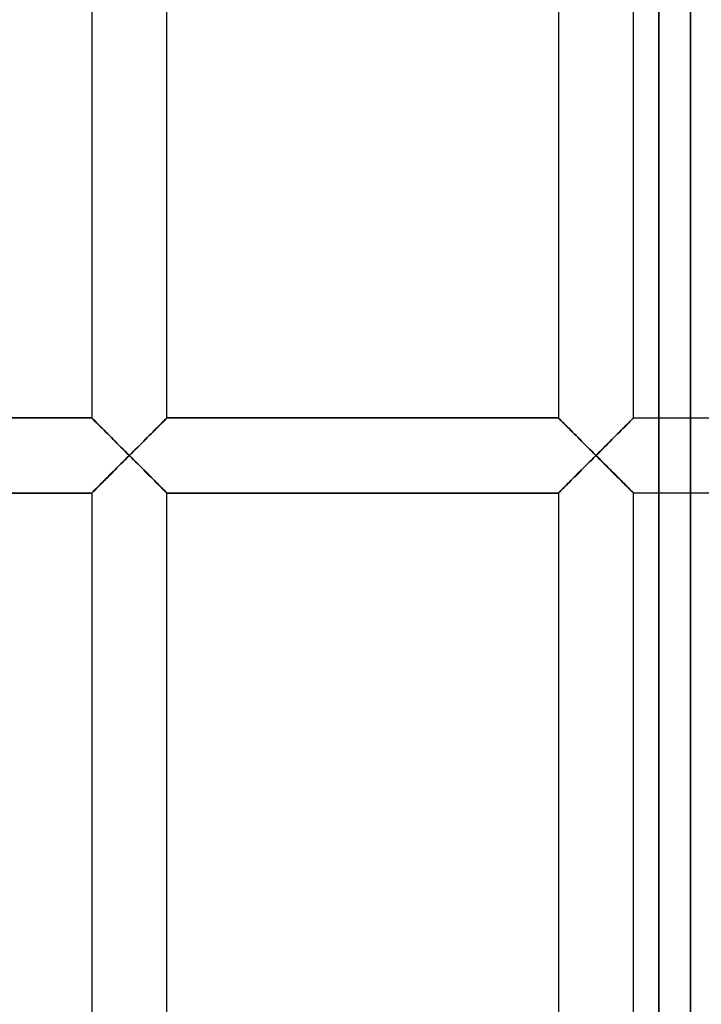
# Model space of a CAD drawing. Header units: millimetres. Extents: x -102 to 110, y -250 to 250.
# Tile 11 of 23: x 25 to 46, y -17 to 13. Entities that reach past the tile are written whole.
import ezdxf

# ---------------------------------------------------------------- set-up
doc = ezdxf.new("R2010")
doc.units = ezdxf.units.MM
doc.layers.add('HIDDEN', color=7, linetype='Continuous')
doc.layers.add('THICK', color=7, linetype='Continuous')

msp = doc.modelspace()

# ---------------------------------------------------------------- linework, layer by layer
at = {"layer": 'HIDDEN'}
for p, q in [((45.143, 47.306), (45.143, 0)), ((46.117, 47.057), (46.117, 0)), ((27.64, 1.16), (15.56, 1.16)), ((27.64, 1.16), (27.643, 1.157)), ((27.64, 1.16), (27.64, 1.16)), ((27.64, 1.16), (27.64, 1.16)), ((27.64, 1.16), (27.64, 1.16)), ((27.64, 1.16), (27.64, 1.16)), ((27.64, 1.16), (27.64, 1.16)), ((27.64, 1.16), (27.64, 1.16)), ((27.64, 1.16), (27.643, 1.156)), ((27.643, 1.156), (27.64, 1.16)), ((27.64, 1.16), (27.64, 1.16)), ((27.64, 1.16), (27.64, 1.16)), ((27.64, 1.16), (27.64, 1.16)), ((27.64, 1.16), (27.64, 1.16)), ((27.64, 1.16), (27.64, 1.16)), ((27.64, 1.16), (27.64, 1.16)), ((27.643, 1.157), (27.652, 1.148)), ((27.643, 1.156), (27.653, 1.146)), ((27.653, 1.146), (27.643, 1.156)), ((27.652, 1.148), (27.666, 1.134)), ((27.653, 1.146), (27.669, 1.13)), ((27.669, 1.13), (27.653, 1.146)), ((27.666, 1.134), (27.686, 1.115)), ((27.669, 1.13), (27.692, 1.108)), ((27.692, 1.108), (27.669, 1.13)), ((27.686, 1.115), (27.71, 1.091)), ((27.692, 1.108), (27.719, 1.08)), ((27.719, 1.08), (27.692, 1.108)), ((27.71, 1.091), (27.739, 1.062)), ((27.719, 1.08), (27.752, 1.047)), ((27.752, 1.047), (27.719, 1.08)), ((27.739, 1.062), (27.771, 1.03)), ((27.752, 1.047), (27.788, 1.01)), ((27.788, 1.01), (27.752, 1.047)), ((27.771, 1.03), (27.807, 0.994)), ((27.788, 1.01), (27.829, 0.97)), ((27.829, 0.97), (27.788, 1.01)), ((27.807, 0.994), (27.847, 0.955)), ((27.829, 0.97), (27.873, 0.925)), ((27.873, 0.925), (27.829, 0.97)), ((27.847, 0.955), (27.889, 0.913)), ((27.873, 0.925), (27.92, 0.878)), ((27.92, 0.878), (27.873, 0.925)), ((27.889, 0.913), (27.933, 0.868)), ((29.667, 0.868), (29.711, 0.913)), ((29.727, 0.925), (29.68, 0.878)), ((29.68, 0.878), (29.727, 0.925)), ((29.711, 0.913), (29.753, 0.955)), ((29.771, 0.97), (29.727, 0.925)), ((29.727, 0.925), (29.771, 0.97)), ((29.753, 0.955), (29.793, 0.994)), ((29.812, 1.01), (29.771, 0.97)), ((29.771, 0.97), (29.812, 1.01)), ((29.793, 0.994), (29.829, 1.03)), ((29.848, 1.047), (29.812, 1.01)), ((29.812, 1.01), (29.848, 1.047)), ((29.829, 1.03), (29.861, 1.062)), ((29.881, 1.08), (29.848, 1.047)), ((29.848, 1.047), (29.881, 1.08)), ((29.861, 1.062), (29.89, 1.091)), ((29.908, 1.108), (29.881, 1.08)), ((29.881, 1.08), (29.908, 1.108)), ((29.89, 1.091), (29.914, 1.115)), ((29.931, 1.13), (29.908, 1.108)), ((29.908, 1.108), (29.931, 1.13)), ((29.914, 1.115), (29.934, 1.134)), ((29.947, 1.146), (29.931, 1.13)), ((29.931, 1.13), (29.947, 1.146)), ((29.934, 1.134), (29.948, 1.148)), ((29.957, 1.156), (29.947, 1.146)), ((29.947, 1.146), (29.957, 1.156)), ((29.948, 1.148), (29.957, 1.157)), ((29.957, 1.157), (29.96, 1.16)), ((29.96, 1.16), (29.957, 1.156)), ((29.957, 1.156), (29.96, 1.16)), ((42.04, 1.16), (29.96, 1.16)), ((29.96, 1.16), (29.96, 1.16)), ((29.96, 1.16), (29.96, 1.16)), ((29.96, 1.16), (29.96, 1.16)), ((29.96, 1.16), (29.96, 1.16)), ((29.96, 1.16), (29.96, 1.16)), ((29.96, 1.16), (29.96, 1.16)), ((29.96, 1.16), (29.96, 1.16)), ((29.96, 1.16), (29.96, 1.16)), ((29.96, 1.16), (29.96, 1.16)), ((29.96, 1.16), (29.96, 1.16)), ((29.96, 1.16), (29.96, 1.16)), ((29.96, 1.16), (29.96, 1.16)), ((42.04, 1.16), (42.043, 1.157)), ((42.04, 1.16), (42.04, 1.16)), ((42.04, 1.16), (42.04, 1.16)), ((42.04, 1.16), (42.04, 1.16)), ((42.04, 1.16), (42.04, 1.16)), ((42.04, 1.16), (42.04, 1.16)), ((42.04, 1.16), (42.04, 1.16)), ((42.04, 1.16), (42.043, 1.156)), ((42.043, 1.156), (42.04, 1.16)), ((42.04, 1.16), (42.04, 1.16)), ((42.04, 1.16), (42.04, 1.16)), ((42.04, 1.16), (42.04, 1.16)), ((42.04, 1.16), (42.04, 1.16)), ((42.04, 1.16), (42.04, 1.16)), ((42.04, 1.16), (42.04, 1.16)), ((42.043, 1.157), (42.052, 1.148)), ((42.043, 1.156), (42.053, 1.146)), ((42.053, 1.146), (42.043, 1.156)), ((42.052, 1.148), (42.066, 1.134)), ((42.053, 1.146), (42.069, 1.13)), ((42.069, 1.13), (42.053, 1.146)), ((42.066, 1.134), (42.086, 1.115)), ((42.069, 1.13), (42.092, 1.108)), ((42.092, 1.108), (42.069, 1.13)), ((42.086, 1.115), (42.11, 1.091)), ((42.092, 1.108), (42.119, 1.08)), ((42.119, 1.08), (42.092, 1.108)), ((42.11, 1.091), (42.139, 1.062)), ((42.119, 1.08), (42.152, 1.047)), ((42.152, 1.047), (42.119, 1.08)), ((42.139, 1.062), (42.171, 1.03)), ((42.152, 1.047), (42.188, 1.01)), ((42.188, 1.01), (42.152, 1.047)), ((42.171, 1.03), (42.207, 0.994)), ((42.188, 1.01), (42.229, 0.97)), ((42.229, 0.97), (42.188, 1.01)), ((42.207, 0.994), (42.247, 0.955)), ((42.229, 0.97), (42.273, 0.925)), ((42.273, 0.925), (42.229, 0.97)), ((42.247, 0.955), (42.289, 0.913)), ((42.273, 0.925), (42.32, 0.878)), ((42.32, 0.878), (42.273, 0.925)), ((42.289, 0.913), (42.333, 0.868)), ((44.067, 0.868), (44.111, 0.913)), ((44.127, 0.925), (44.08, 0.878)), ((44.08, 0.878), (44.127, 0.925)), ((44.111, 0.913), (44.153, 0.955)), ((44.171, 0.97), (44.127, 0.925)), ((44.127, 0.925), (44.171, 0.97)), ((44.153, 0.955), (44.193, 0.994)), ((44.212, 1.01), (44.171, 0.97)), ((44.171, 0.97), (44.212, 1.01)), ((44.193, 0.994), (44.229, 1.03)), ((44.248, 1.047), (44.212, 1.01)), ((44.212, 1.01), (44.248, 1.047)), ((44.229, 1.03), (44.261, 1.062)), ((44.281, 1.08), (44.248, 1.047)), ((44.248, 1.047), (44.281, 1.08)), ((44.261, 1.062), (44.29, 1.091)), ((44.308, 1.108), (44.281, 1.08)), ((44.281, 1.08), (44.308, 1.108)), ((44.29, 1.091), (44.314, 1.115)), ((44.331, 1.13), (44.308, 1.108)), ((44.308, 1.108), (44.331, 1.13)), ((44.314, 1.115), (44.334, 1.134)), ((44.347, 1.146), (44.331, 1.13)), ((44.331, 1.13), (44.347, 1.146)), ((44.334, 1.134), (44.348, 1.148)), ((44.357, 1.156), (44.347, 1.146)), ((44.347, 1.146), (44.357, 1.156)), ((44.348, 1.148), (44.357, 1.157)), ((44.357, 1.157), (44.36, 1.16)), ((44.36, 1.16), (44.357, 1.156)), ((44.357, 1.156), (44.36, 1.16)), ((44.36, 1.16), (44.36, 1.16)), ((44.36, 1.16), (44.36, 1.16)), ((44.36, 1.16), (44.36, 1.16)), ((44.36, 1.16), (44.36, 1.16)), ((44.36, 1.16), (44.36, 1.16)), ((44.36, 1.16), (44.36, 1.16)), ((44.36, 1.16), (44.36, 1.16)), ((44.36, 1.16), (44.36, 1.16)), ((44.36, 1.16), (44.36, 1.16)), ((44.36, 1.16), (44.36, 1.16)), ((44.36, 1.16), (44.36, 1.16)), ((44.36, 1.16), (44.36, 1.16)), ((45.143, 0), (45.143, 1.16)), ((46.117, 0), (46.117, 1.16)), ((27.92, 0.878), (27.97, 0.829)), ((27.97, 0.829), (27.92, 0.878)), ((27.933, 0.868), (27.98, 0.822)), ((27.97, 0.829), (28.022, 0.777)), ((28.022, 0.777), (27.97, 0.829)), ((27.98, 0.822), (28.028, 0.773)), ((28.022, 0.777), (28.075, 0.723)), ((28.075, 0.723), (28.022, 0.777)), ((28.028, 0.773), (28.079, 0.723)), ((28.075, 0.723), (28.131, 0.668)), ((28.131, 0.668), (28.075, 0.723)), ((28.079, 0.723), (28.131, 0.671)), ((28.131, 0.671), (28.185, 0.617)), ((28.131, 0.668), (28.188, 0.611)), ((28.188, 0.611), (28.131, 0.668)), ((28.185, 0.617), (28.24, 0.561)), ((28.188, 0.611), (28.246, 0.553)), ((28.246, 0.553), (28.188, 0.611)), ((29.412, 0.611), (29.354, 0.553)), ((29.354, 0.553), (29.412, 0.611)), ((29.36, 0.561), (29.415, 0.617)), ((29.469, 0.668), (29.412, 0.611)), ((29.412, 0.611), (29.469, 0.668)), ((29.415, 0.617), (29.469, 0.671)), ((29.469, 0.671), (29.521, 0.723)), ((29.525, 0.723), (29.469, 0.668)), ((29.469, 0.668), (29.525, 0.723)), ((29.521, 0.723), (29.572, 0.773)), ((29.578, 0.777), (29.525, 0.723)), ((29.525, 0.723), (29.578, 0.777)), ((29.572, 0.773), (29.62, 0.822)), ((29.63, 0.829), (29.578, 0.777)), ((29.578, 0.777), (29.63, 0.829)), ((29.62, 0.822), (29.667, 0.868)), ((29.68, 0.878), (29.63, 0.829)), ((29.63, 0.829), (29.68, 0.878)), ((42.32, 0.878), (42.37, 0.829)), ((42.37, 0.829), (42.32, 0.878)), ((42.333, 0.868), (42.38, 0.822)), ((42.37, 0.829), (42.422, 0.777)), ((42.422, 0.777), (42.37, 0.829)), ((42.38, 0.822), (42.428, 0.773)), ((42.422, 0.777), (42.475, 0.723)), ((42.475, 0.723), (42.422, 0.777)), ((42.428, 0.773), (42.479, 0.723)), ((42.475, 0.723), (42.531, 0.668)), ((42.531, 0.668), (42.475, 0.723)), ((42.479, 0.723), (42.531, 0.671)), ((42.531, 0.671), (42.585, 0.617)), ((42.531, 0.668), (42.588, 0.611)), ((42.588, 0.611), (42.531, 0.668)), ((42.585, 0.617), (42.64, 0.561)), ((42.588, 0.611), (42.646, 0.553)), ((42.646, 0.553), (42.588, 0.611)), ((43.812, 0.611), (43.754, 0.553)), ((43.754, 0.553), (43.812, 0.611)), ((43.76, 0.561), (43.815, 0.617)), ((43.869, 0.668), (43.812, 0.611)), ((43.812, 0.611), (43.869, 0.668)), ((43.815, 0.617), (43.869, 0.671)), ((43.869, 0.671), (43.921, 0.723)), ((43.925, 0.723), (43.869, 0.668)), ((43.869, 0.668), (43.925, 0.723)), ((43.921, 0.723), (43.972, 0.773)), ((43.978, 0.777), (43.925, 0.723)), ((43.925, 0.723), (43.978, 0.777)), ((43.972, 0.773), (44.02, 0.822)), ((44.03, 0.829), (43.978, 0.777)), ((43.978, 0.777), (44.03, 0.829)), ((44.02, 0.822), (44.067, 0.868)), ((44.08, 0.878), (44.03, 0.829)), ((44.03, 0.829), (44.08, 0.878)), ((28.24, 0.561), (28.298, 0.503)), ((28.246, 0.553), (28.305, 0.494)), ((28.305, 0.494), (28.246, 0.553)), ((28.298, 0.503), (28.357, 0.444)), ((28.305, 0.494), (28.365, 0.434)), ((28.365, 0.434), (28.305, 0.494)), ((28.357, 0.444), (28.418, 0.383)), ((28.365, 0.434), (28.426, 0.373)), ((28.426, 0.373), (28.365, 0.434)), ((28.418, 0.383), (28.479, 0.321)), ((28.426, 0.373), (28.488, 0.312)), ((28.488, 0.312), (28.426, 0.373)), ((28.479, 0.321), (28.542, 0.258)), ((28.488, 0.312), (28.549, 0.25)), ((28.549, 0.25), (28.488, 0.312)), ((29.112, 0.312), (29.051, 0.25)), ((29.051, 0.25), (29.112, 0.312)), ((29.058, 0.258), (29.121, 0.321)), ((29.174, 0.373), (29.112, 0.312)), ((29.112, 0.312), (29.174, 0.373)), ((29.121, 0.321), (29.182, 0.383)), ((29.235, 0.434), (29.174, 0.373)), ((29.174, 0.373), (29.235, 0.434)), ((29.182, 0.383), (29.243, 0.444)), ((29.295, 0.494), (29.235, 0.434)), ((29.235, 0.434), (29.295, 0.494)), ((29.243, 0.444), (29.302, 0.503)), ((29.354, 0.553), (29.295, 0.494)), ((29.295, 0.494), (29.354, 0.553)), ((29.302, 0.503), (29.36, 0.561)), ((42.64, 0.561), (42.698, 0.503)), ((42.646, 0.553), (42.705, 0.494)), ((42.705, 0.494), (42.646, 0.553)), ((42.698, 0.503), (42.757, 0.444)), ((42.705, 0.494), (42.765, 0.434)), ((42.765, 0.434), (42.705, 0.494)), ((42.757, 0.444), (42.818, 0.383)), ((42.765, 0.434), (42.826, 0.373)), ((42.826, 0.373), (42.765, 0.434)), ((42.818, 0.383), (42.879, 0.321)), ((42.826, 0.373), (42.888, 0.312)), ((42.888, 0.312), (42.826, 0.373)), ((42.879, 0.321), (42.942, 0.258)), ((42.888, 0.312), (42.949, 0.25)), ((42.949, 0.25), (42.888, 0.312)), ((43.512, 0.312), (43.451, 0.25)), ((43.451, 0.25), (43.512, 0.312)), ((43.458, 0.258), (43.521, 0.321)), ((43.574, 0.373), (43.512, 0.312)), ((43.512, 0.312), (43.574, 0.373)), ((43.521, 0.321), (43.582, 0.383)), ((43.635, 0.434), (43.574, 0.373)), ((43.574, 0.373), (43.635, 0.434)), ((43.582, 0.383), (43.643, 0.444)), ((43.695, 0.494), (43.635, 0.434)), ((43.635, 0.434), (43.695, 0.494)), ((43.643, 0.444), (43.702, 0.503)), ((43.754, 0.553), (43.695, 0.494)), ((43.695, 0.494), (43.754, 0.553)), ((43.702, 0.503), (43.76, 0.561)), ((28.542, 0.258), (28.606, 0.194)), ((28.549, 0.25), (28.612, 0.188)), ((28.612, 0.188), (28.549, 0.25)), ((28.606, 0.194), (28.671, 0.13)), ((28.612, 0.188), (28.674, 0.125)), ((28.674, 0.125), (28.612, 0.188)), ((28.671, 0.13), (28.735, 0.065)), ((28.674, 0.125), (28.737, 0.063)), ((28.737, 0.063), (28.674, 0.125)), ((28.735, 0.065), (28.8, 0)), ((28.737, 0.063), (28.8, 0)), ((28.8, 0), (28.737, 0.063)), ((28.8, 0), (28.737, -0.063)), ((28.8, 0), (28.865, 0.065)), ((28.863, 0.063), (28.8, 0)), ((28.8, 0), (28.863, 0.063)), ((28.863, -0.063), (28.8, 0)), ((28.926, 0.125), (28.863, 0.063)), ((28.863, 0.063), (28.926, 0.125)), ((28.865, 0.065), (28.929, 0.13)), ((28.988, 0.188), (28.926, 0.125)), ((28.926, 0.125), (28.988, 0.188)), ((28.929, 0.13), (28.994, 0.194)), ((29.051, 0.25), (28.988, 0.188)), ((28.988, 0.188), (29.051, 0.25)), ((28.994, 0.194), (29.058, 0.258)), ((42.942, 0.258), (43.006, 0.194)), ((42.949, 0.25), (43.012, 0.188)), ((43.012, 0.188), (42.949, 0.25)), ((43.006, 0.194), (43.071, 0.13)), ((43.012, 0.188), (43.074, 0.125)), ((43.074, 0.125), (43.012, 0.188)), ((43.071, 0.13), (43.135, 0.065)), ((43.074, 0.125), (43.137, 0.063)), ((43.137, 0.063), (43.074, 0.125)), ((43.135, 0.065), (43.2, 0)), ((43.137, 0.063), (43.2, 0)), ((43.2, 0), (43.137, 0.063)), ((43.2, 0), (43.137, -0.063)), ((43.2, 0), (43.265, 0.065)), ((43.263, 0.063), (43.2, 0)), ((43.2, 0), (43.263, 0.063)), ((43.263, -0.063), (43.2, 0)), ((43.326, 0.125), (43.263, 0.063)), ((43.263, 0.063), (43.326, 0.125)), ((43.265, 0.065), (43.329, 0.13)), ((43.388, 0.188), (43.326, 0.125)), ((43.326, 0.125), (43.388, 0.188)), ((43.329, 0.13), (43.394, 0.194)), ((43.451, 0.25), (43.388, 0.188)), ((43.388, 0.188), (43.451, 0.25)), ((43.394, 0.194), (43.458, 0.258)), ((45.143, 0), (45.143, -47.306)), ((46.117, 0), (46.117, -47.057)), ((46.117, -1.16), (46.117, 0)), ((28.542, -0.258), (28.479, -0.321)), ((28.488, -0.312), (28.549, -0.25)), ((28.549, -0.25), (28.488, -0.312)), ((28.606, -0.194), (28.542, -0.258)), ((28.549, -0.25), (28.612, -0.188)), ((28.612, -0.188), (28.549, -0.25)), ((28.671, -0.13), (28.606, -0.194)), ((28.612, -0.188), (28.674, -0.125)), ((28.674, -0.125), (28.612, -0.188)), ((28.735, -0.065), (28.671, -0.13)), ((28.674, -0.125), (28.737, -0.063)), ((28.737, -0.063), (28.674, -0.125)), ((28.8, 0), (28.735, -0.065)), ((28.737, -0.063), (28.8, 0)), ((28.865, -0.065), (28.8, 0)), ((28.8, 0), (28.863, -0.063)), ((28.926, -0.125), (28.863, -0.063)), ((28.863, -0.063), (28.926, -0.125)), ((28.929, -0.13), (28.865, -0.065)), ((28.988, -0.188), (28.926, -0.125)), ((28.926, -0.125), (28.988, -0.188)), ((28.994, -0.194), (28.929, -0.13)), ((29.051, -0.25), (28.988, -0.188)), ((28.988, -0.188), (29.051, -0.25)), ((29.058, -0.258), (28.994, -0.194)), ((29.112, -0.312), (29.051, -0.25)), ((29.051, -0.25), (29.112, -0.312)), ((29.121, -0.321), (29.058, -0.258)), ((42.942, -0.258), (42.879, -0.321)), ((42.888, -0.312), (42.949, -0.25)), ((42.949, -0.25), (42.888, -0.312)), ((43.006, -0.194), (42.942, -0.258)), ((42.949, -0.25), (43.012, -0.188)), ((43.012, -0.188), (42.949, -0.25)), ((43.071, -0.13), (43.006, -0.194)), ((43.012, -0.188), (43.074, -0.125)), ((43.074, -0.125), (43.012, -0.188)), ((43.135, -0.065), (43.071, -0.13)), ((43.074, -0.125), (43.137, -0.063)), ((43.137, -0.063), (43.074, -0.125)), ((43.2, 0), (43.135, -0.065)), ((43.137, -0.063), (43.2, 0)), ((43.265, -0.065), (43.2, 0)), ((43.2, 0), (43.263, -0.063)), ((43.326, -0.125), (43.263, -0.063)), ((43.263, -0.063), (43.326, -0.125)), ((43.329, -0.13), (43.265, -0.065)), ((43.388, -0.188), (43.326, -0.125)), ((43.326, -0.125), (43.388, -0.188)), ((43.394, -0.194), (43.329, -0.13)), ((43.451, -0.25), (43.388, -0.188)), ((43.388, -0.188), (43.451, -0.25)), ((43.458, -0.258), (43.394, -0.194)), ((43.512, -0.312), (43.451, -0.25)), ((43.451, -0.25), (43.512, -0.312)), ((43.521, -0.321), (43.458, -0.258)), ((45.143, -1.16), (45.143, 0)), ((28.24, -0.561), (28.185, -0.617)), ((28.188, -0.611), (28.246, -0.553)), ((28.246, -0.553), (28.188, -0.611)), ((28.298, -0.503), (28.24, -0.561)), ((28.246, -0.553), (28.305, -0.494)), ((28.305, -0.494), (28.246, -0.553)), ((28.357, -0.444), (28.298, -0.503)), ((28.305, -0.494), (28.365, -0.434)), ((28.365, -0.434), (28.305, -0.494)), ((28.418, -0.383), (28.357, -0.444)), ((28.365, -0.434), (28.426, -0.373)), ((28.426, -0.373), (28.365, -0.434)), ((28.479, -0.321), (28.418, -0.383)), ((28.426, -0.373), (28.488, -0.312)), ((28.488, -0.312), (28.426, -0.373)), ((29.174, -0.373), (29.112, -0.312)), ((29.112, -0.312), (29.174, -0.373)), ((29.182, -0.383), (29.121, -0.321)), ((29.235, -0.434), (29.174, -0.373)), ((29.174, -0.373), (29.235, -0.434)), ((29.243, -0.444), (29.182, -0.383)), ((29.295, -0.494), (29.235, -0.434)), ((29.235, -0.434), (29.295, -0.494)), ((29.302, -0.503), (29.243, -0.444)), ((29.354, -0.553), (29.295, -0.494)), ((29.295, -0.494), (29.354, -0.553)), ((29.36, -0.561), (29.302, -0.503)), ((29.412, -0.611), (29.354, -0.553)), ((29.354, -0.553), (29.412, -0.611)), ((29.415, -0.617), (29.36, -0.561)), ((42.64, -0.561), (42.585, -0.617)), ((42.588, -0.611), (42.646, -0.553)), ((42.646, -0.553), (42.588, -0.611)), ((42.698, -0.503), (42.64, -0.561)), ((42.646, -0.553), (42.705, -0.494)), ((42.705, -0.494), (42.646, -0.553)), ((42.757, -0.444), (42.698, -0.503)), ((42.705, -0.494), (42.765, -0.434)), ((42.765, -0.434), (42.705, -0.494)), ((42.818, -0.383), (42.757, -0.444)), ((42.765, -0.434), (42.826, -0.373)), ((42.826, -0.373), (42.765, -0.434)), ((42.879, -0.321), (42.818, -0.383)), ((42.826, -0.373), (42.888, -0.312)), ((42.888, -0.312), (42.826, -0.373)), ((43.574, -0.373), (43.512, -0.312)), ((43.512, -0.312), (43.574, -0.373)), ((43.582, -0.383), (43.521, -0.321)), ((43.635, -0.434), (43.574, -0.373)), ((43.574, -0.373), (43.635, -0.434)), ((43.643, -0.444), (43.582, -0.383)), ((43.695, -0.494), (43.635, -0.434)), ((43.635, -0.434), (43.695, -0.494)), ((43.702, -0.503), (43.643, -0.444)), ((43.754, -0.553), (43.695, -0.494)), ((43.695, -0.494), (43.754, -0.553)), ((43.76, -0.561), (43.702, -0.503)), ((43.812, -0.611), (43.754, -0.553)), ((43.754, -0.553), (43.812, -0.611)), ((43.815, -0.617), (43.76, -0.561)), ((27.873, -0.925), (27.92, -0.878)), ((27.92, -0.878), (27.873, -0.925)), ((27.933, -0.868), (27.889, -0.913)), ((27.92, -0.878), (27.97, -0.829)), ((27.97, -0.829), (27.92, -0.878)), ((27.98, -0.822), (27.933, -0.868)), ((27.97, -0.829), (28.022, -0.777)), ((28.022, -0.777), (27.97, -0.829)), ((28.028, -0.773), (27.98, -0.822)), ((28.022, -0.777), (28.075, -0.723)), ((28.075, -0.723), (28.022, -0.777)), ((28.079, -0.723), (28.028, -0.773)), ((28.075, -0.723), (28.131, -0.668)), ((28.131, -0.668), (28.075, -0.723)), ((28.131, -0.671), (28.079, -0.723)), ((28.131, -0.668), (28.188, -0.611)), ((28.188, -0.611), (28.131, -0.668)), ((28.185, -0.617), (28.131, -0.671)), ((29.469, -0.668), (29.412, -0.611)), ((29.412, -0.611), (29.469, -0.668)), ((29.469, -0.671), (29.415, -0.617)), ((29.525, -0.723), (29.469, -0.668)), ((29.469, -0.668), (29.525, -0.723)), ((29.521, -0.723), (29.469, -0.671)), ((29.572, -0.773), (29.521, -0.723)), ((29.578, -0.777), (29.525, -0.723)), ((29.525, -0.723), (29.578, -0.777)), ((29.62, -0.822), (29.572, -0.773)), ((29.63, -0.829), (29.578, -0.777)), ((29.578, -0.777), (29.63, -0.829)), ((29.667, -0.868), (29.62, -0.822)), ((29.68, -0.878), (29.63, -0.829)), ((29.63, -0.829), (29.68, -0.878)), ((29.711, -0.913), (29.667, -0.868)), ((29.727, -0.925), (29.68, -0.878)), ((29.68, -0.878), (29.727, -0.925)), ((42.273, -0.925), (42.32, -0.878)), ((42.32, -0.878), (42.273, -0.925)), ((42.333, -0.868), (42.289, -0.913)), ((42.32, -0.878), (42.37, -0.829)), ((42.37, -0.829), (42.32, -0.878)), ((42.38, -0.822), (42.333, -0.868)), ((42.37, -0.829), (42.422, -0.777)), ((42.422, -0.777), (42.37, -0.829)), ((42.428, -0.773), (42.38, -0.822)), ((42.422, -0.777), (42.475, -0.723)), ((42.475, -0.723), (42.422, -0.777)), ((42.479, -0.723), (42.428, -0.773)), ((42.475, -0.723), (42.531, -0.668)), ((42.531, -0.668), (42.475, -0.723)), ((42.531, -0.671), (42.479, -0.723)), ((42.531, -0.668), (42.588, -0.611)), ((42.588, -0.611), (42.531, -0.668)), ((42.585, -0.617), (42.531, -0.671)), ((43.869, -0.668), (43.812, -0.611)), ((43.812, -0.611), (43.869, -0.668)), ((43.869, -0.671), (43.815, -0.617)), ((43.925, -0.723), (43.869, -0.668)), ((43.869, -0.668), (43.925, -0.723)), ((43.921, -0.723), (43.869, -0.671)), ((43.972, -0.773), (43.921, -0.723)), ((43.978, -0.777), (43.925, -0.723)), ((43.925, -0.723), (43.978, -0.777)), ((44.02, -0.822), (43.972, -0.773)), ((44.03, -0.829), (43.978, -0.777)), ((43.978, -0.777), (44.03, -0.829)), ((44.067, -0.868), (44.02, -0.822)), ((44.08, -0.878), (44.03, -0.829)), ((44.03, -0.829), (44.08, -0.878)), ((44.111, -0.913), (44.067, -0.868)), ((44.127, -0.925), (44.08, -0.878)), ((44.08, -0.878), (44.127, -0.925)), ((15.56, -1.16), (27.64, -1.16)), ((27.64, -1.16), (27.643, -1.156)), ((27.643, -1.156), (27.64, -1.16)), ((27.643, -1.157), (27.64, -1.16)), ((27.64, -1.16), (27.64, -1.16)), ((27.64, -1.16), (27.64, -1.16)), ((27.64, -1.16), (27.64, -1.16)), ((27.64, -1.16), (27.64, -1.16)), ((27.64, -1.16), (27.64, -1.16)), ((27.64, -1.16), (27.64, -1.16)), ((27.64, -1.16), (27.64, -1.16)), ((27.64, -1.16), (27.64, -1.16)), ((27.64, -1.16), (27.64, -1.16)), ((27.64, -1.16), (27.64, -1.16)), ((27.64, -1.16), (27.64, -1.16)), ((27.64, -1.16), (27.64, -1.16)), ((27.643, -1.156), (27.653, -1.146)), ((27.653, -1.146), (27.643, -1.156)), ((27.652, -1.148), (27.643, -1.157)), ((27.666, -1.134), (27.652, -1.148)), ((27.653, -1.146), (27.669, -1.13)), ((27.669, -1.13), (27.653, -1.146)), ((27.686, -1.115), (27.666, -1.134)), ((27.669, -1.13), (27.692, -1.108)), ((27.692, -1.108), (27.669, -1.13)), ((27.71, -1.091), (27.686, -1.115)), ((27.692, -1.108), (27.719, -1.08)), ((27.719, -1.08), (27.692, -1.108)), ((27.739, -1.062), (27.71, -1.091)), ((27.719, -1.08), (27.752, -1.047)), ((27.752, -1.047), (27.719, -1.08)), ((27.771, -1.03), (27.739, -1.062)), ((27.752, -1.047), (27.788, -1.01)), ((27.788, -1.01), (27.752, -1.047)), ((27.807, -0.994), (27.771, -1.03)), ((27.788, -1.01), (27.829, -0.97)), ((27.829, -0.97), (27.788, -1.01)), ((27.847, -0.955), (27.807, -0.994)), ((27.829, -0.97), (27.873, -0.925)), ((27.873, -0.925), (27.829, -0.97)), ((27.889, -0.913), (27.847, -0.955)), ((29.753, -0.955), (29.711, -0.913)), ((29.771, -0.97), (29.727, -0.925)), ((29.727, -0.925), (29.771, -0.97)), ((29.793, -0.994), (29.753, -0.955)), ((29.812, -1.01), (29.771, -0.97)), ((29.771, -0.97), (29.812, -1.01)), ((29.829, -1.03), (29.793, -0.994)), ((29.848, -1.047), (29.812, -1.01)), ((29.812, -1.01), (29.848, -1.047)), ((29.861, -1.062), (29.829, -1.03)), ((29.881, -1.08), (29.848, -1.047)), ((29.848, -1.047), (29.881, -1.08)), ((29.89, -1.091), (29.861, -1.062)), ((29.908, -1.108), (29.881, -1.08)), ((29.881, -1.08), (29.908, -1.108)), ((29.914, -1.115), (29.89, -1.091)), ((29.931, -1.13), (29.908, -1.108)), ((29.908, -1.108), (29.931, -1.13)), ((29.934, -1.134), (29.914, -1.115)), ((29.947, -1.146), (29.931, -1.13)), ((29.931, -1.13), (29.947, -1.146)), ((29.948, -1.148), (29.934, -1.134)), ((29.957, -1.156), (29.947, -1.146)), ((29.947, -1.146), (29.957, -1.156)), ((29.957, -1.157), (29.948, -1.148)), ((29.96, -1.16), (29.957, -1.156)), ((29.957, -1.156), (29.96, -1.16)), ((29.96, -1.16), (29.957, -1.157)), ((29.96, -1.16), (42.04, -1.16)), ((29.96, -1.16), (29.96, -1.16)), ((29.96, -1.16), (29.96, -1.16)), ((29.96, -1.16), (29.96, -1.16)), ((29.96, -1.16), (29.96, -1.16)), ((29.96, -1.16), (29.96, -1.16)), ((29.96, -1.16), (29.96, -1.16)), ((29.96, -1.16), (29.96, -1.16)), ((29.96, -1.16), (29.96, -1.16)), ((29.96, -1.16), (29.96, -1.16)), ((29.96, -1.16), (29.96, -1.16)), ((29.96, -1.16), (29.96, -1.16)), ((29.96, -1.16), (29.96, -1.16)), ((42.04, -1.16), (42.043, -1.156)), ((42.043, -1.156), (42.04, -1.16)), ((42.043, -1.157), (42.04, -1.16)), ((42.04, -1.16), (42.04, -1.16)), ((42.04, -1.16), (42.04, -1.16)), ((42.04, -1.16), (42.04, -1.16)), ((42.04, -1.16), (42.04, -1.16)), ((42.04, -1.16), (42.04, -1.16)), ((42.04, -1.16), (42.04, -1.16)), ((42.04, -1.16), (42.04, -1.16)), ((42.04, -1.16), (42.04, -1.16)), ((42.04, -1.16), (42.04, -1.16)), ((42.04, -1.16), (42.04, -1.16)), ((42.04, -1.16), (42.04, -1.16)), ((42.04, -1.16), (42.04, -1.16)), ((42.043, -1.156), (42.053, -1.146)), ((42.053, -1.146), (42.043, -1.156)), ((42.052, -1.148), (42.043, -1.157)), ((42.066, -1.134), (42.052, -1.148)), ((42.053, -1.146), (42.069, -1.13)), ((42.069, -1.13), (42.053, -1.146)), ((42.086, -1.115), (42.066, -1.134)), ((42.069, -1.13), (42.092, -1.108)), ((42.092, -1.108), (42.069, -1.13)), ((42.11, -1.091), (42.086, -1.115)), ((42.092, -1.108), (42.119, -1.08)), ((42.119, -1.08), (42.092, -1.108)), ((42.139, -1.062), (42.11, -1.091)), ((42.119, -1.08), (42.152, -1.047)), ((42.152, -1.047), (42.119, -1.08)), ((42.171, -1.03), (42.139, -1.062)), ((42.152, -1.047), (42.188, -1.01)), ((42.188, -1.01), (42.152, -1.047)), ((42.207, -0.994), (42.171, -1.03)), ((42.188, -1.01), (42.229, -0.97)), ((42.229, -0.97), (42.188, -1.01)), ((42.247, -0.955), (42.207, -0.994)), ((42.229, -0.97), (42.273, -0.925)), ((42.273, -0.925), (42.229, -0.97)), ((42.289, -0.913), (42.247, -0.955)), ((44.153, -0.955), (44.111, -0.913)), ((44.171, -0.97), (44.127, -0.925)), ((44.127, -0.925), (44.171, -0.97)), ((44.193, -0.994), (44.153, -0.955)), ((44.212, -1.01), (44.171, -0.97)), ((44.171, -0.97), (44.212, -1.01)), ((44.229, -1.03), (44.193, -0.994)), ((44.248, -1.047), (44.212, -1.01)), ((44.212, -1.01), (44.248, -1.047)), ((44.261, -1.062), (44.229, -1.03)), ((44.281, -1.08), (44.248, -1.047)), ((44.248, -1.047), (44.281, -1.08)), ((44.29, -1.091), (44.261, -1.062)), ((44.308, -1.108), (44.281, -1.08)), ((44.281, -1.08), (44.308, -1.108)), ((44.314, -1.115), (44.29, -1.091)), ((44.331, -1.13), (44.308, -1.108)), ((44.308, -1.108), (44.331, -1.13)), ((44.334, -1.134), (44.314, -1.115)), ((44.347, -1.146), (44.331, -1.13)), ((44.331, -1.13), (44.347, -1.146)), ((44.348, -1.148), (44.334, -1.134)), ((44.357, -1.156), (44.347, -1.146)), ((44.347, -1.146), (44.357, -1.156)), ((44.357, -1.157), (44.348, -1.148)), ((44.36, -1.16), (44.357, -1.156)), ((44.357, -1.156), (44.36, -1.16)), ((44.36, -1.16), (44.357, -1.157)), ((44.36, -1.16), (44.36, -1.16)), ((44.36, -1.16), (44.36, -1.16)), ((44.36, -1.16), (44.36, -1.16)), ((44.36, -1.16), (44.36, -1.16)), ((44.36, -1.16), (44.36, -1.16)), ((44.36, -1.16), (44.36, -1.16)), ((44.36, -1.16), (44.36, -1.16)), ((44.36, -1.16), (44.36, -1.16)), ((44.36, -1.16), (44.36, -1.16)), ((44.36, -1.16), (44.36, -1.16)), ((44.36, -1.16), (44.36, -1.16)), ((44.36, -1.16), (44.36, -1.16))]:
    msp.add_line(p, q, dxfattribs=at)
at = {"layer": 'THICK'}
for p, q in [((27.64, 159.556), (27.64, 1.16)), ((29.96, 1.16), (29.96, 159.556)), ((42.04, 159.556), (42.04, 1.16)), ((44.36, 1.16), (44.36, 159.556)), ((45.143, 1.16), (45.143, 47.306)), ((46.117, 1.16), (46.117, 47.057)), ((15.56, 1.16), (27.64, 1.16)), ((27.643, 1.157), (27.64, 1.16)), ((27.652, 1.148), (27.643, 1.157)), ((27.666, 1.134), (27.652, 1.148)), ((27.686, 1.115), (27.666, 1.134)), ((27.71, 1.091), (27.686, 1.115)), ((27.739, 1.062), (27.71, 1.091)), ((27.771, 1.03), (27.739, 1.062)), ((27.807, 0.994), (27.771, 1.03)), ((27.847, 0.955), (27.807, 0.994)), ((27.889, 0.913), (27.847, 0.955)), ((27.933, 0.868), (27.889, 0.913)), ((29.711, 0.913), (29.667, 0.868)), ((29.753, 0.955), (29.711, 0.913)), ((29.793, 0.994), (29.753, 0.955)), ((29.829, 1.03), (29.793, 0.994)), ((29.861, 1.062), (29.829, 1.03)), ((29.89, 1.091), (29.861, 1.062)), ((29.914, 1.115), (29.89, 1.091)), ((29.934, 1.134), (29.914, 1.115)), ((29.948, 1.148), (29.934, 1.134)), ((29.957, 1.157), (29.948, 1.148)), ((29.96, 1.16), (29.957, 1.157)), ((29.96, 1.16), (42.04, 1.16)), ((42.043, 1.157), (42.04, 1.16)), ((42.052, 1.148), (42.043, 1.157)), ((42.066, 1.134), (42.052, 1.148)), ((42.086, 1.115), (42.066, 1.134)), ((42.11, 1.091), (42.086, 1.115)), ((42.139, 1.062), (42.11, 1.091)), ((42.171, 1.03), (42.139, 1.062)), ((42.207, 0.994), (42.171, 1.03)), ((42.247, 0.955), (42.207, 0.994)), ((42.289, 0.913), (42.247, 0.955)), ((42.333, 0.868), (42.289, 0.913)), ((44.111, 0.913), (44.067, 0.868)), ((44.153, 0.955), (44.111, 0.913)), ((44.193, 0.994), (44.153, 0.955)), ((44.229, 1.03), (44.193, 0.994)), ((44.261, 1.062), (44.229, 1.03)), ((44.29, 1.091), (44.261, 1.062)), ((44.314, 1.115), (44.29, 1.091)), ((44.334, 1.134), (44.314, 1.115)), ((44.348, 1.148), (44.334, 1.134)), ((44.357, 1.157), (44.348, 1.148)), ((44.36, 1.16), (44.357, 1.157)), ((44.36, 1.16), (56.44, 1.16)), ((27.98, 0.822), (27.933, 0.868)), ((28.028, 0.773), (27.98, 0.822)), ((28.079, 0.723), (28.028, 0.773)), ((28.131, 0.671), (28.079, 0.723)), ((28.185, 0.617), (28.131, 0.671)), ((28.24, 0.561), (28.185, 0.617)), ((29.415, 0.617), (29.36, 0.561)), ((29.469, 0.671), (29.415, 0.617)), ((29.521, 0.723), (29.469, 0.671)), ((29.572, 0.773), (29.521, 0.723)), ((29.62, 0.822), (29.572, 0.773)), ((29.667, 0.868), (29.62, 0.822)), ((42.38, 0.822), (42.333, 0.868)), ((42.428, 0.773), (42.38, 0.822)), ((42.479, 0.723), (42.428, 0.773)), ((42.531, 0.671), (42.479, 0.723)), ((42.585, 0.617), (42.531, 0.671)), ((42.64, 0.561), (42.585, 0.617)), ((43.815, 0.617), (43.76, 0.561)), ((43.869, 0.671), (43.815, 0.617)), ((43.921, 0.723), (43.869, 0.671)), ((43.972, 0.773), (43.921, 0.723)), ((44.02, 0.822), (43.972, 0.773)), ((44.067, 0.868), (44.02, 0.822)), ((28.298, 0.503), (28.24, 0.561)), ((28.357, 0.444), (28.298, 0.503)), ((28.418, 0.383), (28.357, 0.444)), ((28.479, 0.321), (28.418, 0.383)), ((28.542, 0.258), (28.479, 0.321)), ((29.121, 0.321), (29.058, 0.258)), ((29.182, 0.383), (29.121, 0.321)), ((29.243, 0.444), (29.182, 0.383)), ((29.302, 0.503), (29.243, 0.444)), ((29.36, 0.561), (29.302, 0.503)), ((42.698, 0.503), (42.64, 0.561)), ((42.757, 0.444), (42.698, 0.503)), ((42.818, 0.383), (42.757, 0.444)), ((42.879, 0.321), (42.818, 0.383)), ((42.942, 0.258), (42.879, 0.321)), ((43.521, 0.321), (43.458, 0.258)), ((43.582, 0.383), (43.521, 0.321)), ((43.643, 0.444), (43.582, 0.383)), ((43.702, 0.503), (43.643, 0.444)), ((43.76, 0.561), (43.702, 0.503)), ((28.606, 0.194), (28.542, 0.258)), ((28.671, 0.13), (28.606, 0.194)), ((28.735, 0.065), (28.671, 0.13)), ((28.8, 0), (28.735, 0.065)), ((28.865, 0.065), (28.8, 0)), ((28.929, 0.13), (28.865, 0.065)), ((28.994, 0.194), (28.929, 0.13)), ((29.058, 0.258), (28.994, 0.194)), ((43.006, 0.194), (42.942, 0.258)), ((43.071, 0.13), (43.006, 0.194)), ((43.135, 0.065), (43.071, 0.13)), ((43.2, 0), (43.135, 0.065)), ((43.265, 0.065), (43.2, 0)), ((43.329, 0.13), (43.265, 0.065)), ((43.394, 0.194), (43.329, 0.13)), ((43.458, 0.258), (43.394, 0.194)), ((28.479, -0.321), (28.542, -0.258)), ((28.542, -0.258), (28.606, -0.194)), ((28.606, -0.194), (28.671, -0.13)), ((28.671, -0.13), (28.735, -0.065)), ((28.735, -0.065), (28.8, 0)), ((28.8, 0), (28.865, -0.065)), ((28.865, -0.065), (28.929, -0.13)), ((28.929, -0.13), (28.994, -0.194)), ((28.994, -0.194), (29.058, -0.258)), ((29.058, -0.258), (29.121, -0.321)), ((42.879, -0.321), (42.942, -0.258)), ((42.942, -0.258), (43.006, -0.194)), ((43.006, -0.194), (43.071, -0.13)), ((43.071, -0.13), (43.135, -0.065)), ((43.135, -0.065), (43.2, 0)), ((43.2, 0), (43.265, -0.065)), ((43.265, -0.065), (43.329, -0.13)), ((43.329, -0.13), (43.394, -0.194)), ((43.394, -0.194), (43.458, -0.258)), ((43.458, -0.258), (43.521, -0.321)), ((28.185, -0.617), (28.24, -0.561)), ((28.24, -0.561), (28.298, -0.503)), ((28.298, -0.503), (28.357, -0.444)), ((28.357, -0.444), (28.418, -0.383)), ((28.418, -0.383), (28.479, -0.321)), ((29.121, -0.321), (29.182, -0.383)), ((29.182, -0.383), (29.243, -0.444)), ((29.243, -0.444), (29.302, -0.503)), ((29.302, -0.503), (29.36, -0.561)), ((29.36, -0.561), (29.415, -0.617)), ((42.585, -0.617), (42.64, -0.561)), ((42.64, -0.561), (42.698, -0.503)), ((42.698, -0.503), (42.757, -0.444)), ((42.757, -0.444), (42.818, -0.383)), ((42.818, -0.383), (42.879, -0.321)), ((43.521, -0.321), (43.582, -0.383)), ((43.582, -0.383), (43.643, -0.444)), ((43.643, -0.444), (43.702, -0.503)), ((43.702, -0.503), (43.76, -0.561)), ((43.76, -0.561), (43.815, -0.617)), ((27.889, -0.913), (27.933, -0.868)), ((27.933, -0.868), (27.98, -0.822)), ((27.98, -0.822), (28.028, -0.773)), ((28.028, -0.773), (28.079, -0.723)), ((28.079, -0.723), (28.131, -0.671)), ((28.131, -0.671), (28.185, -0.617)), ((29.415, -0.617), (29.469, -0.671)), ((29.469, -0.671), (29.521, -0.723)), ((29.521, -0.723), (29.572, -0.773)), ((29.572, -0.773), (29.62, -0.822)), ((29.62, -0.822), (29.667, -0.868)), ((29.667, -0.868), (29.711, -0.913)), ((42.289, -0.913), (42.333, -0.868)), ((42.333, -0.868), (42.38, -0.822)), ((42.38, -0.822), (42.428, -0.773)), ((42.428, -0.773), (42.479, -0.723)), ((42.479, -0.723), (42.531, -0.671)), ((42.531, -0.671), (42.585, -0.617)), ((43.815, -0.617), (43.869, -0.671)), ((43.869, -0.671), (43.921, -0.723)), ((43.921, -0.723), (43.972, -0.773)), ((43.972, -0.773), (44.02, -0.822)), ((44.02, -0.822), (44.067, -0.868)), ((44.067, -0.868), (44.111, -0.913)), ((27.64, -1.16), (15.56, -1.16)), ((27.64, -1.16), (27.643, -1.157)), ((27.64, -1.16), (27.64, -159.556)), ((27.643, -1.157), (27.652, -1.148)), ((27.652, -1.148), (27.666, -1.134)), ((27.666, -1.134), (27.686, -1.115)), ((27.686, -1.115), (27.71, -1.091)), ((27.71, -1.091), (27.739, -1.062)), ((27.739, -1.062), (27.771, -1.03)), ((27.771, -1.03), (27.807, -0.994)), ((27.807, -0.994), (27.847, -0.955)), ((27.847, -0.955), (27.889, -0.913)), ((29.711, -0.913), (29.753, -0.955)), ((29.753, -0.955), (29.793, -0.994)), ((29.793, -0.994), (29.829, -1.03)), ((29.829, -1.03), (29.861, -1.062)), ((29.861, -1.062), (29.89, -1.091)), ((29.89, -1.091), (29.914, -1.115)), ((29.914, -1.115), (29.934, -1.134)), ((29.934, -1.134), (29.948, -1.148)), ((29.948, -1.148), (29.957, -1.157)), ((29.957, -1.157), (29.96, -1.16)), ((42.04, -1.16), (29.96, -1.16)), ((29.96, -159.556), (29.96, -1.16)), ((42.04, -1.16), (42.043, -1.157)), ((42.04, -1.16), (42.04, -159.556)), ((42.043, -1.157), (42.052, -1.148)), ((42.052, -1.148), (42.066, -1.134)), ((42.066, -1.134), (42.086, -1.115)), ((42.086, -1.115), (42.11, -1.091)), ((42.11, -1.091), (42.139, -1.062)), ((42.139, -1.062), (42.171, -1.03)), ((42.171, -1.03), (42.207, -0.994)), ((42.207, -0.994), (42.247, -0.955)), ((42.247, -0.955), (42.289, -0.913)), ((44.111, -0.913), (44.153, -0.955)), ((44.153, -0.955), (44.193, -0.994)), ((44.193, -0.994), (44.229, -1.03)), ((44.229, -1.03), (44.261, -1.062)), ((44.261, -1.062), (44.29, -1.091)), ((44.29, -1.091), (44.314, -1.115)), ((44.314, -1.115), (44.334, -1.134)), ((44.334, -1.134), (44.348, -1.148)), ((44.348, -1.148), (44.357, -1.157)), ((44.357, -1.157), (44.36, -1.16)), ((56.44, -1.16), (44.36, -1.16)), ((44.36, -159.556), (44.36, -1.16)), ((45.143, -47.306), (45.143, -1.16)), ((46.117, -47.057), (46.117, -1.16))]:
    msp.add_line(p, q, dxfattribs=at)

doc.saveas('drawing.dxf')
